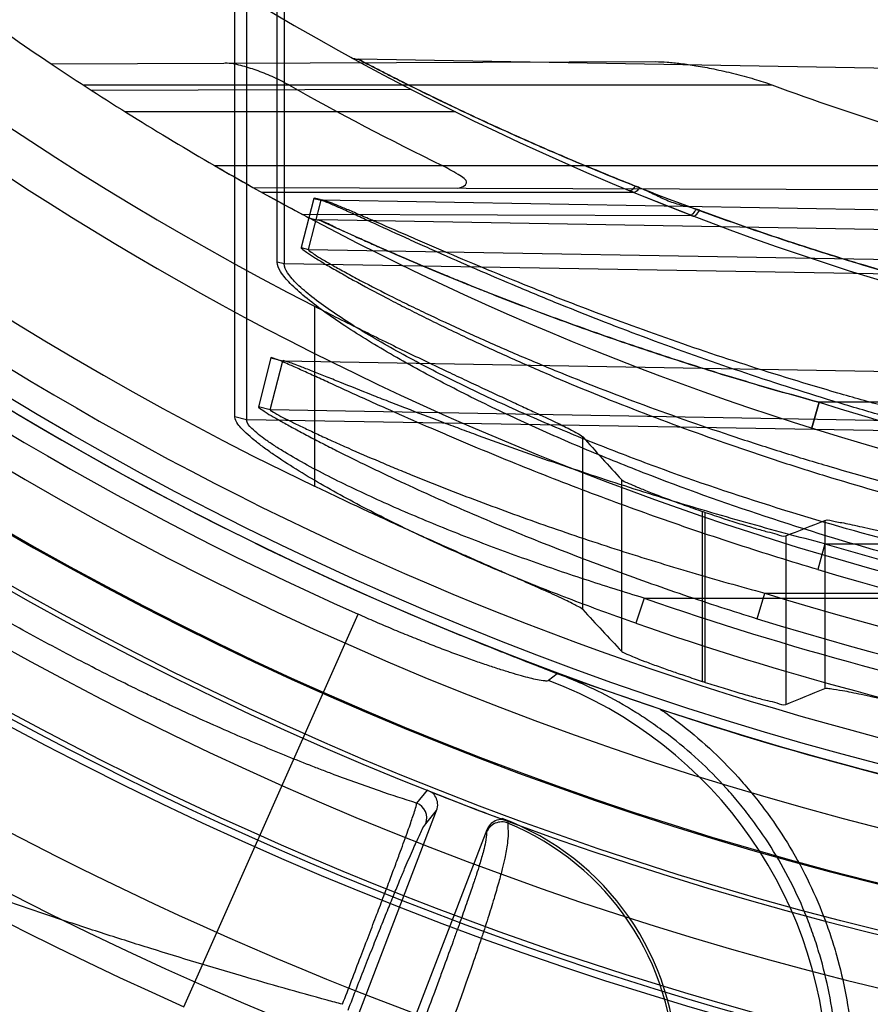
# Model space of a CAD drawing. Header units: millimetres. Extents: x 0 to 297, y 0 to 210.
# Tile 12 of 256: x 144.641 to 144.752, y 90.627 to 90.755. Entities that reach past the tile are written whole.
import ezdxf

# ---------------------------------------------------------------- set-up
doc = ezdxf.new("R2010")
doc.units = ezdxf.units.MM
doc.header["$LTSCALE"] = 16.335
doc.layers.get('0').update_dxf_attribs({"linetype": 'CONTINUOUS'})
for name, color, linetype in [('01_GLOBAL', 7, 'CONTINUOUS'), ('INTFCLR_144815', 7, 'CONTINUOUS'), ('INTFCLR_72935', 7, 'CONTINUOUS')]:
    doc.layers.add(name, color=color, linetype=linetype)

msp = doc.modelspace()

# ---------------------------------------------------------------- linework, layer by layer
at = {"color": 7, "linetype": 'Continuous'}
msp.add_circle((145.8748034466, 92.1344639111), 2.66, dxfattribs=at)
at = {"color": 9, "linetype": 'Continuous'}
msp.add_arc((145.8748034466, 92.1344639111), 2.6259090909, 182.9674534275, 267.0325465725, dxfattribs=at)
at = {"layer": '01_GLOBAL', "color": 7, "linetype": 'Continuous'}
msp.add_circle((145.8748034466, 92.1344639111), 2.695, dxfattribs=at)
at = {"layer": 'INTFCLR_144815', "color": 9, "linetype": 'Continuous'}
for p, q in [((144.6793939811, 90.71770089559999), (144.6793939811, 90.6942555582)), ((144.7143460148, 90.6781855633), (144.7143460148, 90.7006761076)), ((144.7194233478, 90.6727525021), (144.7194233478, 90.6951068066)), ((144.729908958, 90.6909867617), (144.729908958, 90.6688436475)), ((144.7303065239, 90.66871541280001), (144.7303065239, 90.6908510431)), ((144.745869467, 90.6897910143), (144.745869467, 90.6679084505)), ((144.740792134, 90.6878017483), (144.740792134, 90.6658510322)), ((144.6623919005, 90.62647003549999), (144.6851018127, 90.6775745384)), ((144.7110338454, 90.669838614), (144.7098995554, 90.6689517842)), ((144.6940740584, 90.6546612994), (144.6927084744, 90.6529998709)), ((144.6938898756, 90.650300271), (144.6953091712, 90.6520222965)), ((144.7045767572, 90.6506269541), (144.7045776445, 90.65038628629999)), ((144.701840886, 90.64950499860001), (144.7018248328, 90.6491973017))]:
    msp.add_line(p, q, dxfattribs=at)
at = {"layer": 'INTFCLR_144815', "color": 7, "linetype": 'Continuous'}
for p, q in [((144.7000112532, 90.674210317), (144.6978539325, 90.6750914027)), ((144.7000112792, 90.6742103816), (144.707770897, 90.6711301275)), ((144.707770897, 90.6711301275), (144.7144201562, 90.66866510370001)), ((144.714421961, 90.6686634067), (144.7094249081, 90.670494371))]:
    msp.add_line(p, q, dxfattribs=at)
at = {"layer": 'INTFCLR_144815', "color": 6, "linetype": 'Continuous'}
for p, q in [((144.7110338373, 90.6698385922), (144.7000112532, 90.674210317)), ((144.7244446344, 90.6652250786), (144.714421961, 90.6686634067)), ((144.6947002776, 90.65438373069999), (144.6940740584, 90.6546612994)), ((144.6606077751, 90.5616220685), (144.6953091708, 90.6520222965)), ((144.7038288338, 90.65099281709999), (144.7037525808, 90.65093577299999)), ((144.7045767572, 90.6506269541), (144.703903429, 90.6508512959)), ((144.7018408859, 90.6495049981), (144.6671389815, 90.55910344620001))]:
    msp.add_line(p, q, dxfattribs=at)
for radius in [0.4466793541, 0.4256665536]:
    msp.add_circle((144.8596077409, 91.07026820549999), radius, dxfattribs=at)
for centre, radius, start, end in [((144.8596077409, 91.07026820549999), 0.6157754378, 313.9937911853, 154.5150993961), ((144.8596077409, 91.07026820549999), 0.5947754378, 312.9543589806, 154.5144414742), ((144.8596077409, 91.07026820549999), 0.5751005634, 108.7136429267, 257.7559644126), ((144.8596077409, 91.07026820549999), 0.4627266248, 45.0000000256, 314.9999999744), ((144.8596077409, 91.07026820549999), 0.4618985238, 44.999999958, 315.000000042), ((144.8596077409, 91.07026820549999), 0.461229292, 44.99999997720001, 315.0000000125), ((144.8596077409, 91.07026820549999), 0.4472794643, 47.86578076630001, 312.1342192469), ((144.8596077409, 91.07026820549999), 0.4408857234, 45.72777364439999, 314.2722263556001), ((144.8596077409, 91.07026820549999), 0.4268887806, 45.6663486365, 314.3336513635), ((144.8596077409, 91.07026820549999), 0.427, 190.6326298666, 247.7397281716), ((144.8596077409, 91.07026820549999), 0.4169682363, 205.6072723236, 244.3927276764), ((144.8596077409, 91.07026820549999), 0.3959554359, 207.0737153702, 242.9262846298), ((144.8596077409, 91.07026820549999), 0.5947754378, 205.4855585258, 293.0456409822), ((144.8596077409, 91.07026820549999), 0.6157754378, 205.4849006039, 292.0062088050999), ((144.8596077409, 91.07026820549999), 0.4008443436, 251.1214044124, 251.1814515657), ((144.8596077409, 91.07026820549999), 0.4218571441, 252.0945480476, 252.1512840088), ((144.8596077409, 91.07026820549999), 0.427, 251.5461182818, 259.3673701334), ((144.8596077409, 91.07026820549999), 0.4473594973, 248.2829108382, 249.6330621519), ((144.6382747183, 90.47477232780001), 0.1879385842, 69.3421728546, 69.611113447), ((144.6916658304, 90.618236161), 0.0349416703, 359.9884587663, 69.62933560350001)]:
    msp.add_arc(centre, radius, start, end, dxfattribs=at)
at = {"layer": 'INTFCLR_144815', "color": 9, "linetype": 'Continuous'}
for centre, radius, start, end in [((144.8596077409, 91.07026820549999), 0.4820383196, 52.2436298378, 307.7563701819), ((144.8596077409, 91.07026820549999), 0.4540564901, 52.5411294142, 307.4588705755), ((144.8596077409, 91.07026820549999), 0.44073522, 45.7280221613, 314.2719778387), ((144.8596077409, 91.07026820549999), 0.4337362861, 45.73034182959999, 314.2696581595), ((144.8596076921, 91.0702682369), 0.5153551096, 125.9035433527, 247.5002459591), ((144.8596077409, 91.07026820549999), 0.4297215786, 128.4841463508, 246.0405071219), ((144.8596077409, 91.07026820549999), 0.5830188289, 203.8266800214, 313.0809380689), ((144.8596077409, 91.07026820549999), 0.590019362, 203.8278898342, 312.5732768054), ((144.8596077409, 91.07026820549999), 0.6110177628, 203.8266800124, 319.1799903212), ((144.8596077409, 91.07026820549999), 0.4856448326, 211.4870912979, 246.040507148), ((144.8596077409, 91.07026820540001), 0.4750435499, 228.4596802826, 255.5403196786), ((144.6901836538, 90.6164376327), 0.0560936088, 0.1204669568, 69.421866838), ((144.6919275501, 90.6510496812), 0.0021006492, 339.0981901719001, 68.1770703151), ((144.7037845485, 90.6484409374), 0.0021007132, 67.81985352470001, 158.8955987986), ((144.6912621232, 90.6179561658), 0.0350573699, 0.1189342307, 67.67737099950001)]:
    msp.add_arc(centre, radius, start, end, dxfattribs=at)
at = {"layer": 'INTFCLR_144815', "color": 7, "linetype": 'Continuous'}
for centre, radius, start, end in [((144.9416661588, 91.2700989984), 0.6430229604, 247.7179861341, 248.3541450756), ((144.8763382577, 91.10622490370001), 0.4666074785, 248.3876771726, 248.8223076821), ((144.7872043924, 90.8750226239), 0.2188183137, 248.8809501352, 249.1788294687)]:
    msp.add_arc(centre, radius, start, end, dxfattribs=at)
at = {"layer": 'INTFCLR_144815', "color": 6, "linetype": 'Continuous'}
for centre, major_axis, ratio, start_param, end_param in [((145.4515123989, 91.07026820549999), (0.8883082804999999, 0), 0.7456587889, -2.5496427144, -2.5394757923), ((144.4745245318, 91.07026820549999), (0.5779184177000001, 0), 0.7456587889, -1.0919724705, -1.0820479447), ((145.476694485, 91.07026820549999), (0.9261006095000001, 0), 0.7456587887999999, -2.5377874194, -2.5281979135), ((144.4493424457, 91.07026820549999), (0.6157107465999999, 0), 0.7456587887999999, -1.0777008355, -1.0683155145)]:
    msp.add_ellipse(centre, major_axis=major_axis, ratio=ratio, start_param=start_param, end_param=end_param, dxfattribs=at)
for points, knots in [([(144.6793939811, 90.71770089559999), (144.6804280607, 90.7171723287), (144.6824887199, 90.7161268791), (144.6855551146, 90.71459407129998), (144.6885644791, 90.713111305), (144.6914803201, 90.7116939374), (144.6942890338, 90.7103456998), (144.6969593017, 90.70907804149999), (144.6994827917, 90.70789129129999), (144.7018372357, 90.7067918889), (144.7040140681, 90.705780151), (144.7060005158, 90.70485820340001), (144.7077869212, 90.7040270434), (144.709369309, 90.7032850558), (144.7107393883, 90.70263454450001), (144.7118925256, 90.7020712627), (144.7128307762, 90.7016047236), (144.7136231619, 90.7011594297), (144.7141464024, 90.7008974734), (144.7143460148, 90.7006761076)], [0, 0, 0, 0, 0.0895853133, 0.1782448, 0.2644461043, 0.3483747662, 0.4283368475, 0.5047777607, 0.5763909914, 0.6434497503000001, 0.7052238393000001, 0.7615617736, 0.8123844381, 0.8572091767, 0.8963887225, 0.9293516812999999, 0.9562828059, 0.9770066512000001, 1, 1, 1, 1]), ([(144.7143460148, 90.6781855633), (144.7141538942, 90.67839326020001), (144.7136568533, 90.67863395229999), (144.7129062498, 90.6790390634), (144.7120311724, 90.6794557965), (144.7109646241, 90.67995390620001), (144.7096977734, 90.6805273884), (144.7082421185, 90.6811766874), (144.7066166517, 90.68189424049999), (144.7048260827, 90.68268084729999), (144.7028564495, 90.6835450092), (144.7007267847, 90.6844814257), (144.6984402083, 90.6854920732), (144.6960226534, 90.6865678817), (144.6934629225, 90.6877163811), (144.6907857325, 90.6889298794), (144.6880088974, 90.69020303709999), (144.6851727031, 90.6915187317), (144.6822925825, 90.6928729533), (144.6803673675, 90.6937890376), (144.6793939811, 90.6942555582)], [0, 0, 0, 0, 0.0220565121, 0.0416851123, 0.06700290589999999, 0.09741728, 0.13352119, 0.1753857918, 0.2216826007, 0.2720342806, 0.3278515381, 0.3893596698, 0.4533993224, 0.5227438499, 0.5956453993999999, 0.6721162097, 0.7518909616, 0.8337900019, 0.9158514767, 1, 1, 1, 1]), ([(144.7194233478, 90.6951068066), (144.7195986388, 90.6949166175), (144.7202261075, 90.6947088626), (144.7209897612, 90.6943293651), (144.7218113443, 90.69399535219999), (144.7225735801, 90.693683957), (144.723430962, 90.6933459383), (144.7243726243, 90.692982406), (144.7253877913, 90.6925995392), (144.7264646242, 90.6922021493), (144.7275873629, 90.6917967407), (144.7287403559, 90.6913893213), (144.729517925, 90.6911204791), (144.729908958, 90.6909867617)], [0, 0, 0, 0, 0.0688130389, 0.1667266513, 0.2306251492, 0.303904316, 0.3860177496, 0.4757391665, 0.5724745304, 0.6746619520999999, 0.7811147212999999, 0.8900515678, 1, 1, 1, 1]), ([(144.7303065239, 90.6908510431), (144.7306969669, 90.69071798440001), (144.7314723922, 90.6904566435), (144.7326230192, 90.6900775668), (144.73374033, 90.6897179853), (144.7348101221, 90.68938180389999), (144.7358182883, 90.6890734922), (144.736755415, 90.6887930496), (144.7376089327, 90.6885506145), (144.7385635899, 90.6882676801), (144.7395902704, 90.68809249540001), (144.7404288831, 90.6876611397), (144.740792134, 90.6878017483)], [0, 0, 0, 0, 0.113217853, 0.2245936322, 0.3325091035, 0.4353808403, 0.5323607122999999, 0.6219226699, 0.7036928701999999, 0.7764339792, 0.8930889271, 1, 1, 1, 1]), ([(144.745869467, 90.6897910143), (144.746293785, 90.6899592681), (144.747084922, 90.68967243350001), (144.7481583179, 90.68951859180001), (144.7492161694, 90.6892852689), (144.750460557, 90.68901733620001), (144.7518973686, 90.68869025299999), (144.753518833, 90.6883156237), (144.7553170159, 90.6878949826), (144.7572773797, 90.6874352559), (144.7593915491, 90.6869396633), (144.7616323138, 90.6864185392), (144.7639094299, 90.6858932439), (144.7661038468, 90.6853936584), (144.7681634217, 90.6849308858), (144.7702307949, 90.6844718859), (144.7724906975, 90.6839779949), (144.7750741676, 90.6834222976), (144.7778899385, 90.6828301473), (144.7798416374, 90.68242922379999), (144.7808215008, 90.68223027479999)], [0, 0, 0, 0, 0.0382780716, 0.06280512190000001, 0.0927930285, 0.1285269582, 0.1697539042, 0.2162944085, 0.2681051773, 0.3246108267, 0.3851500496, 0.4502018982, 0.5175332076, 0.5811207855, 0.6389311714, 0.6945524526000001, 0.7587092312, 0.8329162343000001, 0.9161533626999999, 1, 1, 1, 1]), ([(144.7194233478, 90.6727525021), (144.7195950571, 90.67257062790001), (144.7202028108, 90.67238025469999), (144.7211797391, 90.6719200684), (144.722255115, 90.67152019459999), (144.7232855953, 90.67112898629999), (144.724170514, 90.6708039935), (144.7250719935, 90.670480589), (144.7259495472, 90.6701724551), (144.7268326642, 90.6698662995), (144.7277901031, 90.6695412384), (144.7288304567, 90.6691948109), (144.7295528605, 90.66895870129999), (144.729908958, 90.6688436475)], [0, 0, 0, 0, 0.0669943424, 0.1616307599, 0.293674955, 0.3724034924, 0.4571968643, 0.5460884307, 0.6289480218, 0.7063060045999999, 0.7964374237, 0.8997666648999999, 1, 1, 1, 1]), ([(144.7303065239, 90.66871541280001), (144.7306957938, 90.6685900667), (144.7314690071, 90.66834389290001), (144.7326164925, 90.6679869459), (144.7337313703, 90.6676483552), (144.734799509, 90.6673317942), (144.7358069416, 90.6670414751), (144.7367441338, 90.66677736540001), (144.7375984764, 90.66654932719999), (144.7385555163, 90.6662822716), (144.7395850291, 90.6661223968), (144.7404298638, 90.6657058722), (144.740792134, 90.6658510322)], [0, 0, 0, 0, 0.1127658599, 0.223751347, 0.3313622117, 0.434052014, 0.5309277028, 0.6205079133, 0.7023704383, 0.7752855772, 0.8923857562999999, 1, 1, 1, 1]), ([(144.745869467, 90.6679084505), (144.7460946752, 90.66800073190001), (144.7469176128, 90.6678304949), (144.7480360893, 90.6676957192), (144.749385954, 90.66742136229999), (144.7507025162, 90.66715467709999), (144.752219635, 90.66683086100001), (144.7539261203, 90.6664608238), (144.7558148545, 90.66604601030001), (144.7571338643, 90.6657553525), (144.7578220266, 90.6656038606)], [0, 0, 0, 0, 0.0599072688, 0.1927376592, 0.2859155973, 0.3966802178, 0.5240392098, 0.6675367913, 0.8265561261, 1, 1, 1, 1]), ([(144.6953091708, 90.6520222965), (144.6954253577, 90.652324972), (144.695552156, 90.6531978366), (144.6951036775, 90.6540449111), (144.6947002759, 90.65438372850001)], [0, 0, 0, 0, 0.3809654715, 1, 1, 1, 1]), ([(144.7039034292, 90.6508513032), (144.7035765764, 90.6508672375), (144.702697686, 90.65071043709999), (144.7020319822, 90.6500028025), (144.7018408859, 90.6495049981)], [0, 0, 0, 0, 0.3803074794, 1, 1, 1, 1])]:
    msp.add_open_spline(points, degree=3, knots=knots, dxfattribs=at)
at = {"layer": 'INTFCLR_144815', "color": 9, "linetype": 'Continuous'}
for points, knots in [([(144.7098995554, 90.6689517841), (144.7097756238, 90.6688555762), (144.7092234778, 90.66892128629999), (144.7084599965, 90.6690285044), (144.7074224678, 90.669276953), (144.7062837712, 90.6695774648), (144.7052085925, 90.6698915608), (144.7042546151, 90.67018373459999), (144.7031864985, 90.6705214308), (144.7017629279, 90.6709908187), (144.7002861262, 90.67150096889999), (144.6990382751, 90.67194546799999), (144.6977142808, 90.6724265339), (144.6960090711, 90.67306406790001), (144.6939130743, 90.6738754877), (144.6921271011, 90.6745899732), (144.69067026, 90.67518664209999), (144.6891892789, 90.6758026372), (144.6873300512, 90.6765936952), (144.685845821, 90.6772439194), (144.6851018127, 90.6775745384)], [0, 0, 0, 0, 0.0178611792, 0.05588099, 0.09264944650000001, 0.1375825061, 0.1905165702, 0.2199826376, 0.2511933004, 0.3180384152, 0.390627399, 0.4290600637, 0.4688418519, 0.5509964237, 0.6363067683, 0.7247098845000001, 0.7699804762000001, 0.8155299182, 0.9073127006, 1, 1, 1, 1]), ([(144.6927084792, 90.6529998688), (144.6910801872, 90.65350279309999), (144.687482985, 90.6546831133), (144.6833900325, 90.6561566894), (144.6803773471, 90.6572969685), (144.6782078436, 90.6581350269), (144.6742471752, 90.6597111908), (144.6683875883, 90.6621789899), (144.6630435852, 90.6645919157), (144.6593737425, 90.6663186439), (144.6568631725, 90.6675195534), (144.6524415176, 90.6696867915), (144.6461165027, 90.6729370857), (144.6411016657, 90.6756746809), (144.6385905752, 90.6770861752)], [0, 0, 0, 0, 0.086164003, 0.1913817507, 0.2199129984, 0.2490305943, 0.3089705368, 0.4354328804, 0.5704564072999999, 0.6053936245, 0.6404926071, 0.7111645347, 0.8543563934, 1, 1, 1, 1]), ([(144.7475034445, 90.6174080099), (144.7475036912, 90.62083001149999), (144.7470300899, 90.6259776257), (144.7456651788, 90.63181796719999), (144.7446554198, 90.6351005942), (144.7429193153, 90.6399374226), (144.7402430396, 90.6453447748), (144.7368687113, 90.65030333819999), (144.7347429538, 90.6530053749), (144.7313846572, 90.6568904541), (144.7275301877, 90.66043301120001), (144.723372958, 90.663441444), (144.7204979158, 90.6653282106), (144.7164855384, 90.6675886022), (144.712989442, 90.66911403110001), (144.7110332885, 90.66983935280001)], [0, 0, 0, 0, 0.1511350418, 0.2266290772, 0.2646283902, 0.3027528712, 0.4535713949, 0.529235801, 0.5673659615, 0.6053470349, 0.756026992, 0.7968816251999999, 0.8319596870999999, 0.9078573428, 1, 1, 1, 1]), ([(144.7244427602, 90.66522619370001), (144.7252353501, 90.6646816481), (144.7288965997, 90.6620297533), (144.7328540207, 90.65839372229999), (144.7363563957, 90.6543443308), (144.7385777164, 90.6515204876), (144.7420719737, 90.6463773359), (144.744825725, 90.6408278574), (144.7466466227, 90.63575817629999), (144.7476962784, 90.6323441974), (144.7491060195, 90.62630050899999), (144.7496004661, 90.6209981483), (144.7496005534, 90.6174080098)], [0, 0, 0, 0, 0.05111079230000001, 0.2408886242, 0.2883330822, 0.3357775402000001, 0.4306664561, 0.620444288, 0.667888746, 0.7153332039, 0.8102221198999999, 1, 1, 1, 1]), ([(144.6830478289, 90.62679188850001), (144.6838409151, 90.6288607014), (144.684997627, 90.63188228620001), (144.6864908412, 90.63578770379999), (144.6874953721, 90.6384272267), (144.6884098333, 90.6408407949), (144.6892284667, 90.6430155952), (144.6899514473, 90.64494740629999), (144.6907280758, 90.6470464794), (144.6913774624, 90.648844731), (144.6919137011, 90.6503599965), (144.6923055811, 90.65155281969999), (144.6926405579, 90.65239954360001), (144.6927084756, 90.65299987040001)], [0, 0, 0, 0, 0.2379083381, 0.3474123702, 0.4489619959, 0.5411654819, 0.6245543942, 0.6984820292, 0.7626537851, 0.8648647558, 0.9038424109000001, 0.9351270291, 1, 1, 1, 1]), ([(144.7045776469, 90.6503862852), (144.7045785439, 90.6499233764), (144.7046599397, 90.6490517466), (144.7045183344, 90.64751622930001), (144.7042332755, 90.6459944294), (144.7039073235, 90.6446120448), (144.703640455, 90.6435741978), (144.7032909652, 90.64228746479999), (144.7027490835, 90.64042474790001), (144.7021150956, 90.6383888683), (144.701516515, 90.6365383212), (144.7008037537, 90.63438112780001), (144.7000174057, 90.6320759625), (144.6991559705, 90.6296157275), (144.6981722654, 90.6268470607), (144.6973981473, 90.6247173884), (144.6968651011, 90.6232653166)], [0, 0, 0, 0, 0.0490261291, 0.0923701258, 0.1627613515, 0.2129131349, 0.2427658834, 0.2762517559, 0.3541225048, 0.4482053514, 0.5020711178, 0.5601082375, 0.6888172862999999, 0.7600145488, 0.8361784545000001, 1, 1, 1, 1]), ([(144.6837763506, 90.62603943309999), (144.6845316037, 90.6279803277), (144.6856404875, 90.63081198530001), (144.6870878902, 90.634465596), (144.6880725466, 90.6369305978), (144.6889796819, 90.6391807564), (144.689803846, 90.6412038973), (144.6905433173, 90.64299686), (144.6913554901, 90.6449392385), (144.692065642, 90.6465925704), (144.6926794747, 90.64797715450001), (144.6931915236, 90.64905153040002), (144.6935269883, 90.64985272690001), (144.6938898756, 90.650300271)], [0, 0, 0, 0, 0.2375855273, 0.3469131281, 0.4483102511, 0.5403918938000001, 0.6236808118, 0.6975190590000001, 0.7616461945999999, 0.8638341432, 0.9028656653, 0.9342706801, 1, 1, 1, 1]), ([(144.7018248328, 90.6491973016), (144.7018017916, 90.6487647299), (144.7017113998, 90.6479530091), (144.7013713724, 90.64655695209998), (144.7009627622, 90.6451696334), (144.7005589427, 90.6439017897), (144.700245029, 90.6429463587), (144.6998473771, 90.64175811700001), (144.6992551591, 90.64003411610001), (144.6985896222, 90.6381439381), (144.6979748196, 90.6364226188), (144.6972505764, 90.6344134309), (144.6964653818, 90.63226240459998), (144.6956176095, 90.62996305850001), (144.6946566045, 90.6273734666), (144.6939093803, 90.6253786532), (144.6933968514, 90.6240177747)], [0, 0, 0, 0, 0.048864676, 0.09178929, 0.1619173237, 0.2119936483, 0.2418782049, 0.275361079, 0.3533369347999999, 0.4475022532, 0.5014085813, 0.5595206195, 0.688419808, 0.7597106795, 0.8359623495, 1, 1, 1, 1]), ([(144.6830479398, 90.6267918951), (144.6823792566, 90.626971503), (144.6779768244, 90.62816214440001), (144.6696351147, 90.6305182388), (144.6609870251, 90.633132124), (144.6550465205, 90.6350019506), (144.6509942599, 90.6362981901), (144.64386797, 90.6386323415), (144.6336659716, 90.64213270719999), (144.6255353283, 90.6450910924), (144.6214636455, 90.64661794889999)], [0, 0, 0, 0, 0.032094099, 0.2113971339, 0.4017659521, 0.4508435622, 0.5000751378, 0.5989756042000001, 0.7984316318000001, 1, 1, 1, 1])]:
    msp.add_open_spline(points, degree=3, knots=knots, dxfattribs=at)
at = {"layer": 'INTFCLR_72935', "color": 9, "linetype": 'Continuous'}
for p, q in [((144.6745291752, 90.72344683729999), (144.674529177, 90.80126411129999)), ((144.6754583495, 90.80108723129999), (144.6754583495, 90.7232187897)), ((144.669042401, 90.7032794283), (144.6690424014, 90.78562171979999)), ((144.6705565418, 90.78534018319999), (144.6705565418, 90.7029164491)), ((144.6450793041, 90.7492693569), (144.7238272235, 90.74954424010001)), ((144.8596077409, 90.7468184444), (144.6850955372, 90.74986456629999)), ((144.6492541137, 90.7465182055), (144.7389999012, 90.7465182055)), ((144.6919926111, 90.7459331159), (144.6503824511, 90.7457878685)), ((144.6977574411, 90.7430182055), (144.6547415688, 90.7430182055)), ((144.666373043, 90.73601820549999), (144.7726663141, 90.73601820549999)), ((144.6713763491, 90.73317525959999), (144.77342025, 90.7328190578)), ((144.720996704, 90.73251820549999), (144.6725578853, 90.73251820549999)), ((144.6793178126, 90.731735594), (144.6776750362, 90.72534187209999)), ((144.6786173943, 90.7250998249), (144.6802675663, 90.73148962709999)), ((144.6793178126, 90.7317355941), (144.6802675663, 90.73148962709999)), ((144.8596077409, 90.7283615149), (144.6802675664, 90.73148962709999)), ((144.7286562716, 90.7294753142), (144.6778281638, 90.72965273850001)), ((144.8351688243, 90.7262418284), (144.6799595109, 90.72895101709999)), ((144.6776750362, 90.72534187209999), (144.6786173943, 90.7250998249)), ((144.6786173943, 90.7250998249), (144.8596077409, 90.7219429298)), ((144.6754583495, 90.7232187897), (144.6745291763, 90.7234468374)), ((144.8596077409, 90.7200990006), (144.6754583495, 90.7232187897)), ((144.6737089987, 90.7109798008), (144.6721100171, 90.70458338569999)), ((144.6737089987, 90.7109798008), (144.6752551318, 90.7105891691)), ((144.6736446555, 90.7041986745), (144.6752551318, 90.7105891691)), ((144.6752551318, 90.7105891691), (144.8351688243, 90.7077999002)), ((144.6736446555, 90.7041986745), (144.6721100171, 90.70458338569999)), ((144.8351688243, 90.70138131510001), (144.6736446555, 90.7041986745)), ((144.7441747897, 90.70184189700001), (144.7451601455, 90.70518180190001)), ((144.7451601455, 90.70518180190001), (144.7441747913, 90.7018418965)), ((144.8386077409, 90.70518180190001), (144.7451601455, 90.70518180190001)), ((144.6705565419, 90.7029164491), (144.6690424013, 90.7032794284)), ((144.8386077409, 90.7000693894), (144.6705565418, 90.7029164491)), ((144.7458998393, 90.6867552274), (144.7449672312, 90.6834019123)), ((144.7458998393, 90.6867552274), (144.8386077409, 90.6867552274)), ((144.7370865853, 90.67699785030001), (144.7380655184, 90.68033663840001)), ((144.738065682, 90.68033664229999), (144.8386077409, 90.68033664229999)), ((144.7223326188, 90.679687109), (144.7212500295, 90.6764316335)), ((144.7223326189, 90.679687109), (144.8666077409, 90.679687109))]:
    msp.add_line(p, q, dxfattribs=at)
at = {"layer": 'INTFCLR_72935', "color": 7, "linetype": 'Continuous'}
for p, q in [((144.666373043, 90.73601820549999), (144.6678635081, 90.73516096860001)), ((144.6725578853, 90.73251820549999), (144.6741149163, 90.7316605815)), ((144.720996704, 90.73251820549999), (144.7283881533, 90.7295784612)), ((144.720996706, 90.73251820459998), (144.7283881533, 90.7295784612))]:
    msp.add_line(p, q, dxfattribs=at)
at = {"layer": 'INTFCLR_72935', "color": 6, "linetype": 'Continuous'}
msp.add_line((144.720996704, 90.73251820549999), (144.7204344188, 90.73274951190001), dxfattribs=at)
for centre, radius, start, end in [((144.8596077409, 91.07026820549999), 0.4224162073, 90, 270.0000000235), ((144.8596077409, 91.07026820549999), 0.4014439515, 90, 270.0000000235), ((144.8596077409, 91.07026820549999), 0.3860864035, 236.2445876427, 239.9671799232), ((144.8587461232, 91.0701808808), 0.3716730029, 240.5548188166, 244.0370164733), ((144.8583689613, 91.0700314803), 0.3448330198, 249.7470830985, 255.6092353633), ((144.8593359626, 91.07027132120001), 0.4118364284, 252.7321003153, 266.6152856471)]:
    msp.add_arc(centre, radius, start, end, dxfattribs=at)
at = {"layer": 'INTFCLR_72935', "color": 9, "linetype": 'Continuous'}
for centre, radius, start, end in [((144.8596077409, 91.07026820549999), 0.3860864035, 232.2866422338, 236.2445876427), ((144.8596077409, 91.07026820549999), 0.3650864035, 236.8175561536, 270), ((144.6851321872, 90.7519642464), 0.0021, 241.2710318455, 268.9999999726), ((144.8596077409, 91.07026820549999), 0.3860864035, 240.8211786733, 269.9999999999), ((144.7125580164, 90.7113989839), 0.0235888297, 67.0530898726, 68.5131805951), ((144.6800205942, 90.732450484), 0.0035, 242.0044590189, 268.9999999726), ((144.8595471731, 91.0702709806), 0.3825892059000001, 252.6035705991, 266.3466731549), ((144.8598139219, 91.07027098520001), 0.4000759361, 253.4572210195, 266.468283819), ((144.8598745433, 91.0702683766), 0.4035707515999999, 253.4574954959, 266.4686572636), ((144.8592698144, 91.0702435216), 0.4083111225, 252.7319313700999, 266.6160883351), ((144.8582778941, 91.0701496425), 0.4134514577, 250.8036859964, 267.2730962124), ((144.8583289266, 91.070151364), 0.4169002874, 250.8037403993, 267.2886501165)]:
    msp.add_arc(centre, radius, start, end, dxfattribs=at)
at = {"layer": 'INTFCLR_72935', "color": 7, "linetype": 'Continuous'}
for centre, radius, start, end in [((144.8596077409, 91.07026820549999), 0.3860864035, 239.9671799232, 240.8211786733), ((144.8578350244, 91.0671321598), 0.3824840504, 240.2195216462, 240.8239986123), ((144.8495889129, 91.0517397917), 0.365023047, 241.2672118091, 241.930146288), ((144.8581831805, 91.067633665), 0.3830914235, 241.2831589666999, 241.9145114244)]:
    msp.add_arc(centre, radius, start, end, dxfattribs=at)
at = {"layer": 'INTFCLR_72935', "color": 6, "linetype": 'Continuous'}
for points, knots in [([(144.6760351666, 90.7465182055), (144.6753358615, 90.7469129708), (144.6739406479, 90.7475977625), (144.6718555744, 90.7484327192), (144.6698212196, 90.7490596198), (144.6684481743, 90.74935093), (144.6677541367, 90.7493485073)], [0, 0, 0, 0, 0.2734968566, 0.5285538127, 0.7636243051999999, 1, 1, 1, 1]), ([(144.7238272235, 90.74954424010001), (144.7243282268, 90.749545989), (144.7254203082, 90.74949627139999), (144.7271788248, 90.7493141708), (144.729209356, 90.74901595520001), (144.731523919, 90.74858380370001), (144.7340616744, 90.7480145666), (144.7365946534, 90.7473305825), (144.7382416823, 90.7467979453), (144.7389999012, 90.7465182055)], [0, 0, 0, 0, 0.09679987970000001, 0.2109808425, 0.3414865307, 0.493213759, 0.6658122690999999, 0.843851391, 1, 1, 1, 1]), ([(144.6980440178, 90.7330821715), (144.6984958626, 90.7330805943), (144.6998701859, 90.73381322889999), (144.6976370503, 90.73510962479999), (144.6967526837, 90.735666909), (144.6960312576, 90.73601820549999)], [0, 0, 0, 0, 0.2563188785, 0.544817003, 1, 1, 1, 1])]:
    msp.add_open_spline(points, degree=3, knots=knots, dxfattribs=at)
at = {"layer": 'INTFCLR_72935', "color": 9, "linetype": 'Continuous'}
for points, knots in [([(144.6850955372, 90.74986456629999), (144.6861011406, 90.749337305), (144.6876218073, 90.7485489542), (144.6897362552, 90.74747145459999), (144.6921803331, 90.74624147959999), (144.6948565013, 90.74492408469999), (144.6977292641, 90.7435434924), (144.70089289, 90.7420497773), (144.7041768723, 90.740542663), (144.7075624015, 90.73903441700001), (144.7110851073, 90.7374974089), (144.7174295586, 90.7348176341), (144.7267383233, 90.73114619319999), (144.7362748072, 90.72773843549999), (144.7440816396, 90.72516413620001), (144.7520176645, 90.7226926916), (144.7620524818, 90.7198408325), (144.7742225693, 90.71681687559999), (144.7905493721, 90.7133332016), (144.8110951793, 90.7100059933), (144.835513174, 90.7076830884), (144.8517080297, 90.70718051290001), (144.8596077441, 90.7071809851)], [0, 0, 0, 0, 0.0187784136, 0.0283277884, 0.0392482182, 0.0640293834, 0.0776580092, 0.09196060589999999, 0.1218891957, 0.1374137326, 0.153256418, 0.1854526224, 0.251312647, 0.3187201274, 0.3529062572, 0.3872583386, 0.456181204, 0.5254040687, 0.5946131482, 0.7322372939, 0.8693511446, 1, 1, 1, 1]), ([(144.7211983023, 90.7333484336), (144.7201521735, 90.73376215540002), (144.7180694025, 90.7345952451), (144.713970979, 90.73627180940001), (144.7090027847, 90.73838818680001), (144.7032780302, 90.7409417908), (144.6987315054, 90.7430586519), (144.6953200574, 90.7447024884), (144.6929877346, 90.74584190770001), (144.6908640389, 90.74690442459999), (144.6889911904, 90.7478492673), (144.6870932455, 90.74882245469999), (144.6858314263, 90.7494791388), (144.6850955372, 90.74986456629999)], [0, 0, 0, 0, 0.0849670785, 0.1694239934, 0.3344430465, 0.4928095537, 0.6428534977, 0.7132109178, 0.7788224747, 0.8389056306, 0.8925642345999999, 0.9372570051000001, 1, 1, 1, 1]), ([(144.7211983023, 90.7333484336), (144.7211301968, 90.7332488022), (144.7209481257, 90.7330112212), (144.720627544, 90.7326698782), (144.7204344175, 90.7327495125)], [0, 0, 0, 0, 0.3661711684, 1, 1, 1, 1]), ([(144.7217547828, 90.733121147), (144.7216881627, 90.7330297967), (144.7214906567, 90.7327903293), (144.7212092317, 90.7324937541), (144.720996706, 90.73251820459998)], [0, 0, 0, 0, 0.3457672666, 1, 1, 1, 1]), ([(144.8596077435, 90.688453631), (144.8514553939, 90.6884590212), (144.8347603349, 90.6890034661), (144.8096348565, 90.6914701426), (144.7885483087, 90.694964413), (144.7718221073, 90.69859023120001), (144.7614188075, 90.7012039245), (144.7531455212, 90.7034976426), (144.7449531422, 90.7059114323), (144.7348702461, 90.7091446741), (144.7230172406, 90.7133525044), (144.7133746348, 90.7170992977), (144.7058905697, 90.72018574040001), (144.7005272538, 90.7224767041), (144.6962143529, 90.7243757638), (144.6929054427, 90.72585943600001), (144.6898737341, 90.72723164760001), (144.6870352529, 90.728529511), (144.6846895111, 90.7295973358), (144.6835055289, 90.73013064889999), (144.6824849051, 90.73058602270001), (144.6814354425, 90.7310413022), (144.6803220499, 90.731508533), (144.6798067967, 90.7316654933), (144.6793386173, 90.73181622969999), (144.6793178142, 90.7317355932)], [0, 0, 0, 0, 0.1307897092, 0.2677697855, 0.4047495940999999, 0.4734241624, 0.5423054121, 0.5768037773, 0.611155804, 0.6793183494, 0.7466483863, 0.8129134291, 0.8452601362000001, 0.8765233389, 0.9064770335, 0.9208618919, 0.9347014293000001, 0.959863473, 0.9709448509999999, 0.9760316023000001, 0.9807221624, 0.9887877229, 0.9948915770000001, 0.9986639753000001, 1, 1, 1, 1]), ([(144.8596077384, 90.69036979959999), (144.8514883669, 90.6903747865), (144.8348772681, 90.69089088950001), (144.8098825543, 90.69323053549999), (144.7889100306, 90.6965456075), (144.7722718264, 90.6999880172), (144.7619242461, 90.7024699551), (144.7536949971, 90.7046486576), (144.7455491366, 90.7069409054), (144.7355235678, 90.71001182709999), (144.7237354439, 90.714010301), (144.7141434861, 90.71757234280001), (144.7066986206, 90.7205071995), (144.7013643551, 90.7226854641), (144.6970744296, 90.72449141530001), (144.6937831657, 90.7259024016), (144.6907678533, 90.72720732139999), (144.6879444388, 90.7284416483), (144.6856112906, 90.7294571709), (144.6844336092, 90.729964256), (144.6834184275, 90.730397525), (144.6823733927, 90.7308294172), (144.6812677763, 90.7312769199), (144.6807512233, 90.7314199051), (144.6802892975, 90.7315696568), (144.6802675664, 90.73148962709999)], [0, 0, 0, 0, 0.131349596, 0.2686565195, 0.4058580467, 0.4745887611, 0.5434829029, 0.5779698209, 0.612297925, 0.6803743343, 0.7475662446, 0.8136422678, 0.8458776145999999, 0.8770217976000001, 0.9068518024, 0.9211743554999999, 0.9349525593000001, 0.9600013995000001, 0.9710336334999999, 0.9760984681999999, 0.9807694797, 0.9888041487, 0.994889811, 0.9986584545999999, 1, 1, 1, 1]), ([(144.8596077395, 90.70718098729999), (144.8542519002, 90.70718513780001), (144.8432950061, 90.7074099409), (144.826782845, 90.70847277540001), (144.8101089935, 90.71028665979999), (144.7935418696, 90.7128302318), (144.7770846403, 90.7161116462), (144.7648441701, 90.7191148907), (144.7567398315, 90.72136139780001), (144.7513704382, 90.72291111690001), (144.7447266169, 90.72494364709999), (144.7368588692, 90.72754339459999), (144.731672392, 90.7293796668), (144.7291062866, 90.73033546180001)], [0, 0, 0, 0, 0.1206088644, 0.2467093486, 0.3724880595, 0.4981837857, 0.6240325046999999, 0.7502704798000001, 0.7818918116, 0.8134145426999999, 0.8761180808, 0.9383352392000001, 1, 1, 1, 1]), ([(144.7451601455, 90.70518180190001), (144.7419425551, 90.70605927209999), (144.7355455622, 90.7078705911), (144.7260553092, 90.71081870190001), (144.7167081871, 90.7139695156), (144.7090323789, 90.71675991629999), (144.7030011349, 90.71908354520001), (144.6993026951, 90.72055332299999), (144.6964062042, 90.7217378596), (144.6936277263, 90.7228925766), (144.6903213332, 90.7242961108), (144.6871788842, 90.725678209), (144.6848240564, 90.7267203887), (144.6833578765, 90.72739703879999), (144.6817113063, 90.7281043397), (144.6812623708, 90.7284579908), (144.6797682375, 90.728954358), (144.6799595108, 90.72895101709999)], [0, 0, 0, 0, 0.1439991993, 0.2870321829, 0.4290317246, 0.5698547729, 0.6396317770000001, 0.7080941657, 0.7416890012, 0.7747394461, 0.8380349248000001, 0.8965827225, 0.9235689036, 0.9481140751, 0.9691313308, 0.9917401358, 1, 1, 1, 1]), ([(144.6799595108, 90.72895101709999), (144.6810434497, 90.7284458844), (144.6826421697, 90.7277107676), (144.6848108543, 90.7267310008), (144.6865011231, 90.72597591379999), (144.6883219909, 90.7251720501), (144.6909249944, 90.7240409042), (144.6943342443, 90.7225919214), (144.6978367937, 90.7211469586), (144.7007312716, 90.7199871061), (144.7036989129, 90.7188139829), (144.7089764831, 90.7167815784), (144.7166381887, 90.7139943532), (144.7244147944, 90.71136991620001), (144.7307288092, 90.70936855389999), (144.737112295, 90.707425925), (144.7419349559, 90.706061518), (144.7451601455, 90.70518180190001)], [0, 0, 0, 0, 0.0516329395, 0.07597447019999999, 0.1027491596, 0.1315643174, 0.1619139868, 0.2252911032, 0.2915055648, 0.3255023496, 0.3599250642, 0.4292866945, 0.5696783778, 0.7119074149, 0.7836251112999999, 0.8556591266, 1, 1, 1, 1]), ([(144.6776750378, 90.72534187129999), (144.6776495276, 90.72524218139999), (144.6780569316, 90.7249834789), (144.6785699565, 90.72454812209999), (144.6796449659, 90.72389165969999), (144.6806943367, 90.7232472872), (144.6817116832, 90.72265298), (144.6828947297, 90.7219726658), (144.6852410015, 90.72066003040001), (144.6881026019, 90.71912914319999), (144.6911680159, 90.7175484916), (144.6945188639, 90.7158636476), (144.6989039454, 90.7137400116), (144.7043499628, 90.7112282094), (144.7119070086, 90.70791050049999), (144.7216489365, 90.70394722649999), (144.7316273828, 90.7002944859), (144.7397804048, 90.6975510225), (144.7480450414, 90.6949304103), (144.7563921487, 90.6925220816), (144.764808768, 90.6903280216), (144.7732582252, 90.6882800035), (144.7880637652, 90.68509074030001), (144.8093586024, 90.6816201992), (144.8346569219, 90.6792085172), (144.8514315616, 90.6786939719), (144.859607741, 90.67869942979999)], [0, 0, 0, 0, 0.0016246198, 0.0057382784, 0.0122045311, 0.0206242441, 0.0254881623, 0.0307532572, 0.0421856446, 0.06792157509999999, 0.0819920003, 0.0966359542, 0.1271351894, 0.1589098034, 0.1913167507, 0.2574313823, 0.3249183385, 0.3590434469, 0.3932372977, 0.4617975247, 0.4961704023, 0.5305546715, 0.5990535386, 0.7352415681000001, 0.8709143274, 1, 1, 1, 1]), ([(144.6786173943, 90.7250998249), (144.678591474, 90.72500357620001), (144.6790010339, 90.7247572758), (144.6795059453, 90.72434318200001), (144.6805772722, 90.72371839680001), (144.6816194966, 90.7231052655), (144.6826311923, 90.72253971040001), (144.6838078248, 90.72189213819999), (144.6861420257, 90.7206425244), (144.6889878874, 90.7191858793), (144.6920360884, 90.71768223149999), (144.6953693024, 90.71607903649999), (144.6997312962, 90.7140586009), (144.7051478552, 90.7116695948), (144.7126661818, 90.7085136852), (144.7223579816, 90.704744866), (144.7322801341, 90.70127420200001), (144.7403874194, 90.6986679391), (144.7486093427, 90.69617770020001), (144.7569114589, 90.6938903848), (144.7652812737, 90.69180737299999), (144.7736867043, 90.6898626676), (144.7884185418, 90.68683453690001), (144.8096008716, 90.68354279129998), (144.8347708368, 90.6812566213), (144.8514635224, 90.6807699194), (144.8596077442, 90.6807757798)], [0, 0, 0, 0, 0.001587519, 0.005652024, 0.0120574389, 0.0204079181, 0.0252346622, 0.0304611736, 0.041814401, 0.0673892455, 0.0813795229, 0.09594515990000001, 0.1262963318, 0.1579363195, 0.1902248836, 0.2561524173, 0.3235168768, 0.3576041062, 0.3917751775, 0.460332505, 0.4947236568, 0.5291384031, 0.5977314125, 0.7342178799, 0.8702910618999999, 1, 1, 1, 1]), ([(144.7884828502, 90.67763818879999), (144.7828878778, 90.67863873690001), (144.7717645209, 90.68088305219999), (144.7552843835, 90.6849947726), (144.739076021, 90.68985652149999), (144.7258160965, 90.6945568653), (144.7166923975, 90.6982107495), (144.7115344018, 90.700407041), (144.7064589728, 90.70265916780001), (144.7002841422, 90.70557488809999), (144.6943002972, 90.70866381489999), (144.6897169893, 90.7112224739), (144.6864657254, 90.71314590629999), (144.6834218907, 90.71507079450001), (144.6806522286, 90.71697111), (144.6782532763, 90.7187971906), (144.6763360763, 90.7205049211), (144.6750462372, 90.72196380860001), (144.6745291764, 90.7230123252), (144.6745291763, 90.7234468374)], [0, 0, 0, 0, 0.1368680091, 0.2731479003, 0.4088782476, 0.5442043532, 0.6117611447, 0.6455181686, 0.6791986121, 0.7454685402, 0.8099256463, 0.8413136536, 0.871861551, 0.9008796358, 0.9280292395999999, 0.952698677, 0.9735151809, 0.9895366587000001, 1, 1, 1, 1]), ([(144.7888173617, 90.679687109), (144.7832554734, 90.6806464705), (144.7721925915, 90.6827587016), (144.7558004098, 90.68666491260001), (144.7396781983, 90.691280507), (144.7264845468, 90.6957474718), (144.7174029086, 90.6992201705), (144.7122727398, 90.70131289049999), (144.7072227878, 90.70344744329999), (144.7010842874, 90.7062230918), (144.6951285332, 90.70915709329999), (144.6905688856, 90.7115937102), (144.6873335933, 90.7134205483), (144.6843069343, 90.7152525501), (144.6815514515, 90.7170585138), (144.6791673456, 90.7187947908), (144.6772584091, 90.7204175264), (144.6759830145, 90.72179950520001), (144.6754541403, 90.72280355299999), (144.6754583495, 90.7232187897)], [0, 0, 0, 0, 0.137561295, 0.2744141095, 0.4105726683, 0.5461541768, 0.6137615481, 0.64752046, 0.6811904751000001, 0.7473830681, 0.8116887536, 0.8429640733, 0.87337893, 0.9022313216, 0.9291876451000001, 0.9536238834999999, 0.9741733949, 0.9898789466, 1, 1, 1, 1]), ([(144.7449672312, 90.6834019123), (144.7414925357, 90.6844339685), (144.7345885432, 90.68658145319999), (144.7243482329, 90.69005289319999), (144.7142617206, 90.69375211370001), (144.7059779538, 90.6970165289), (144.7002496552, 90.69938689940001), (144.6970101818, 90.70075810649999), (144.693827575, 90.7021247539), (144.6906966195, 90.7034967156), (144.6876314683, 90.704863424), (144.684743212, 90.7061639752), (144.6819829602, 90.70742204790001), (144.6793765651, 90.7086130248), (144.677887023, 90.7092907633), (144.6767909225, 90.70978311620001), (144.6759596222, 90.7101528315), (144.6751776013, 90.7104869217), (144.6744085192, 90.71081563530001), (144.6740532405, 90.7109127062), (144.6737233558, 90.7110370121), (144.6737089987, 90.7109798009)], [0, 0, 0, 0, 0.1421649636, 0.2835409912, 0.4240420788, 0.5634914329, 0.6327209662, 0.6671822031, 0.7014590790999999, 0.7685669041, 0.8012510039, 0.8330855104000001, 0.8928027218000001, 0.9202161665, 0.9454954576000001, 0.9569464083, 0.9674174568, 0.9809630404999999, 0.9912362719, 0.9976865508, 1, 1, 1, 1]), ([(144.7458998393, 90.6867552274), (144.7424592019, 90.6876446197), (144.735619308, 90.6894817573), (144.7254684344, 90.6924730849), (144.7154692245, 90.6956640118), (144.7072528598, 90.6984848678), (144.7015704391, 90.70053757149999), (144.6983584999, 90.70172558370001), (144.6952033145, 90.7029072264), (144.6920997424, 90.7040974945), (144.689059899, 90.70528156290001), (144.6861962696, 90.70640925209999), (144.6834587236, 90.7074989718), (144.6808755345, 90.7085356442), (144.6793981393, 90.7091233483), (144.6783107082, 90.70954996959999), (144.6774860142, 90.7098714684), (144.6767126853, 90.710159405), (144.6759451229, 90.7104541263), (144.6756010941, 90.71052074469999), (144.6752636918, 90.7106465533), (144.6752551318, 90.7105891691)], [0, 0, 0, 0, 0.1428661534, 0.2846941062, 0.4253938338, 0.564791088, 0.6339016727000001, 0.6682813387, 0.7024657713, 0.769348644, 0.8019095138, 0.8336157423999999, 0.8930777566, 0.9203527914, 0.9455347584, 0.9569542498, 0.9673935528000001, 0.9808836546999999, 0.9911503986, 0.9976675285, 1, 1, 1, 1]), ([(144.6721100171, 90.70458338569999), (144.6720857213, 90.7044858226), (144.6725416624, 90.704270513), (144.6730380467, 90.70384959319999), (144.6741196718, 90.7032542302), (144.6753897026, 90.7025168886), (144.6769216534, 90.7016833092), (144.6786109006, 90.7007810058), (144.6804328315, 90.6998331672), (144.6830282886, 90.6985113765), (144.6857197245, 90.6971833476), (144.6884932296, 90.6958534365), (144.6913732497, 90.694498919), (144.6950400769, 90.6928234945), (144.7010206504, 90.6901924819), (144.7086542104, 90.6870218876), (144.7179882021, 90.683435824), (144.7274776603, 90.6800749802), (144.7338740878, 90.6779964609), (144.7370865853, 90.67699785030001)], [0, 0, 0, 0, 0.0042630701, 0.0154176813, 0.0323852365, 0.0539552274, 0.0787088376, 0.1059840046, 0.1352652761, 0.1657545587, 0.2294924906, 0.2625082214, 0.2961734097, 0.3644371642, 0.4334378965, 0.5731995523, 0.7148656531, 0.8573589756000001, 1, 1, 1, 1]), ([(144.6736446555, 90.7041986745), (144.6736192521, 90.7041086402), (144.6740832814, 90.70392854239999), (144.6745608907, 90.7035570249), (144.6756400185, 90.7030438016), (144.6768957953, 90.7024014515), (144.6784157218, 90.7016791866), (144.6800889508, 90.7008934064), (144.6818957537, 90.7000722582), (144.6844694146, 90.69892355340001), (144.6871376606, 90.69777165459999), (144.6898866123, 90.6966193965), (144.6927424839, 90.6954438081), (144.6963798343, 90.69399398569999), (144.7023118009, 90.6917126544), (144.709885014, 90.6889722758), (144.7191386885, 90.68587567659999), (144.72854694, 90.6829794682), (144.7348836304, 90.6811959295), (144.7380655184, 90.68033663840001)], [0, 0, 0, 0, 0.004077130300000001, 0.0150259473, 0.0317824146, 0.0531281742, 0.0776694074, 0.1047237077, 0.1338163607, 0.1641267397, 0.2275686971, 0.260467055, 0.2940329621, 0.3621664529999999, 0.4311156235, 0.5710174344, 0.7131291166, 0.8563571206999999, 1, 1, 1, 1]), ([(144.7212500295, 90.6764316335), (144.7186385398, 90.677340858), (144.7134473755, 90.67922296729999), (144.705752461, 90.6822491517), (144.6994308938, 90.684947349), (144.6944426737, 90.68721894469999), (144.6907554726, 90.6889750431), (144.6871363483, 90.6907824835), (144.6836172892, 90.69263279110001), (144.6802393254, 90.694514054), (144.6770563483, 90.69641061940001), (144.6745720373, 90.6980197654), (144.6727583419, 90.6993108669), (144.6715656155, 90.7002292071), (144.6704300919, 90.7012088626), (144.6695249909, 90.70213764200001), (144.6690424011, 90.7029437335), (144.6690424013, 90.7032794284)], [0, 0, 0, 0, 0.1399143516, 0.2793523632, 0.4183208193, 0.4876277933, 0.556671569, 0.6249513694, 0.6922995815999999, 0.7578231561, 0.8205641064, 0.8797384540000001, 0.9075437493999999, 0.9331526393, 0.9559789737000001, 0.9830146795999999, 1, 1, 1, 1]), ([(144.7223326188, 90.679687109), (144.7197453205, 90.68046941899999), (144.7146023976, 90.68208835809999), (144.7069720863, 90.68469890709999), (144.7006988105, 90.68702881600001), (144.6957505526, 90.6889990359), (144.6920924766, 90.6905143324), (144.6885051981, 90.6920826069), (144.6850147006, 90.6936822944), (144.6816662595, 90.6953142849), (144.6785117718, 90.6969560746), (144.6760452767, 90.6983562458), (144.6742477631, 90.69947114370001), (144.6727583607, 90.7004750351), (144.6715045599, 90.70147292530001), (144.6705472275, 90.70247947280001), (144.6705565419, 90.7029164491)], [0, 0, 0, 0, 0.1416668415, 0.282554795, 0.422632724, 0.4923475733, 0.5616928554, 0.6301453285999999, 0.69753048, 0.7629222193, 0.8253395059, 0.88394268, 0.9113615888, 0.9364764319, 0.9770923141, 1, 1, 1, 1])]:
    msp.add_open_spline(points, degree=3, knots=knots, dxfattribs=at)
at = {"layer": 'INTFCLR_72935', "color": 7, "linetype": 'Continuous'}
for points, knots in [([(144.729587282, 90.7301861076), (144.7287905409, 90.7304675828), (144.7273083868, 90.73077318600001), (144.7252505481, 90.7314303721), (144.7235069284, 90.73231316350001), (144.7223467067, 90.73287086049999), (144.7217547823, 90.7331211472)], [0, 0, 0, 0, 0.3022154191, 0.539646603, 0.7701500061, 1, 1, 1, 1]), ([(144.7283881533, 90.7295784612), (144.7285050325, 90.7294781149), (144.7287721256, 90.72936416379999), (144.7292249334, 90.7296564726), (144.729432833, 90.72995516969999), (144.729587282, 90.7301861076)], [0, 0, 0, 0, 0.2992097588, 0.4603687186, 1, 1, 1, 1]), ([(144.7291062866, 90.73033546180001), (144.7289874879, 90.7301238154), (144.7288322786, 90.7298572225), (144.7284947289, 90.72953741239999), (144.7283881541, 90.7295784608)], [0, 0, 0, 0, 0.6800170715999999, 1, 1, 1, 1])]:
    msp.add_open_spline(points, degree=3, knots=knots, dxfattribs=at)

doc.saveas('drawing.dxf')
